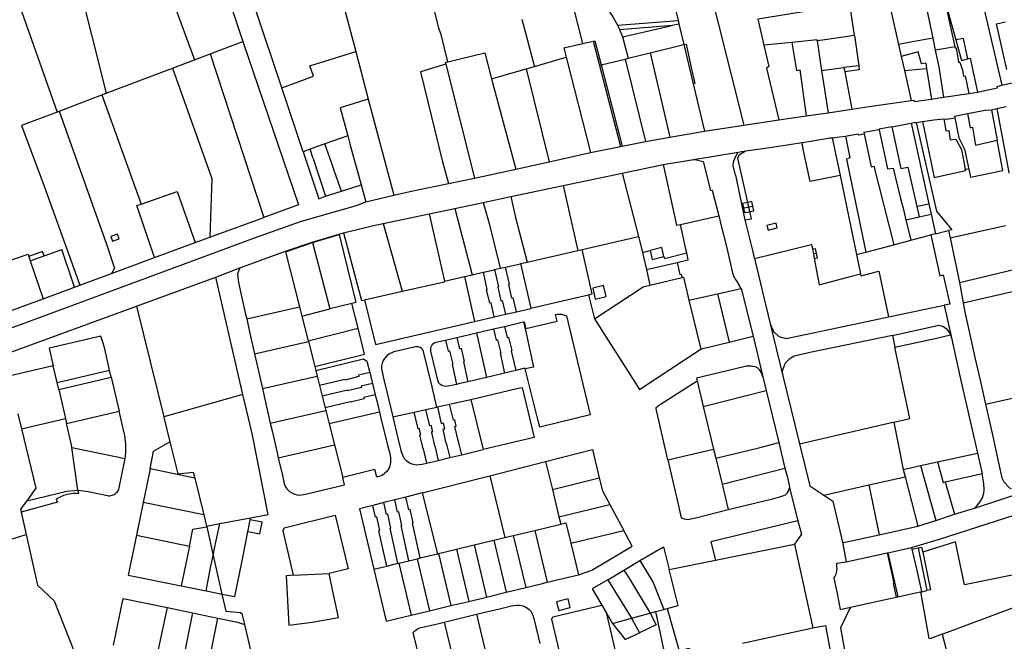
# Model space of a CAD drawing. Header units: inches. Extents: x 210911 to 224988, y 571697 to 586201.
# Tile 190 of 256: x 213830 to 214376, y 580812 to 581157. Entities that reach past the tile are written whole.
import ezdxf

# ---------------------------------------------------------------- set-up
doc = ezdxf.new("R2010")
doc.units = ezdxf.units.IN
doc.header["$MEASUREMENT"] = 0

msp = doc.modelspace()

# ---------------------------------------------------------------- linework, layer by layer
for points in [[(214067.807, 581133.519), (214064.01, 581148.597), (214062.827, 581152.219), (214027.259, 581294.485)], [(214203.102, 581213.256), (214232.045, 581098.351)], [(213862.228, 581180.233), (213878.214, 581116.024)], [(213943.05, 581177.391), (213915.293, 581167.148), (213927.246, 581134.594)], [(213943.05, 581177.391), (213954.115, 581144.708)], [(214006.393, 581178.209), (214016.656, 581139.118)], [(214190.291, 581178.015), (214195.503, 581156.474)], [(214362.44, 581174.57), (214375.024, 581120.426)], [(213829.194, 581167.255), (213850.965, 581105.607)], [(214151.722, 581168.216), (214155.826, 581163.537), (214159.316, 581158.465), (214161.87, 581153.821)], [(214332.481, 581166.708), (214336.74, 581146.521)], [(214342.981, 581169.72), (214349.067, 581141.723)], [(214342.981, 581169.72), (214349.577, 581145.628)], [(213975.618, 581119.035), (213961.038, 581162.74)], [(214142.686, 581143.63), (214137.441, 581163.957)], [(214293.28, 581148.09), (214291.3, 581161.81), (214290.71, 581161.74), (214290.49, 581163.21), (214289.63, 581163.08), (214289.41, 581164.55), (214275.28, 581162.56), (214275.23, 581162.86), (214239.793, 581157.224)], [(214313.444, 581161.99), (214317.746, 581143.162)], [(214108.754, 581157.224), (214115.667, 581131.349), (214115.786, 581130.905)], [(214161.87, 581153.821), (214195.503, 581156.474)], [(214195.503, 581156.474), (214195.967, 581154.558)], [(214239.793, 581157.224), (214243.11, 581142.692)], [(214377.884, 581129.223), (214372.181, 581154.542), (214377.155, 581155.667)], [(214161.87, 581153.821), (214162.328, 581152.989), (214162.994, 581151.402)], [(214162.994, 581151.402), (214192.383, 581153.72)], [(214162.994, 581151.402), (214164.733, 581147.259)], [(214164.733, 581147.259), (214190.61, 581153.306)], [(214190.61, 581153.306), (214192.383, 581153.72)], [(214192.383, 581153.72), (214195.967, 581154.558)], [(214195.967, 581154.558), (214198.75, 581143.054)], [(213935.845, 581137.831), (213954.115, 581144.708)], [(213954.115, 581144.708), (213984.888, 581054.157), (213965.737, 581047.137)], [(214142.686, 581143.63), (214148.354, 581144.892)], [(214148.354, 581144.892), (214149.331, 581145.11)], [(214148.354, 581144.892), (214151.835, 581131.505)], [(214149.331, 581145.11), (214152.806, 581131.744)], [(214164.733, 581147.259), (214167.784, 581135.431)], [(214258.612, 581144.217), (214243.11, 581142.692)], [(214272.641, 581145.114), (214272.57, 581145.59), (214258.612, 581144.217)], [(214258.612, 581144.217), (214261.228, 581128.67), (214263.055, 581129.014), (214266.606, 581103.424)], [(214293.28, 581148.09), (214284.43, 581146.84), (214275.65, 581145.56), (214272.641, 581145.114)], [(214272.641, 581145.114), (214275.089, 581128.71)], [(214293.28, 581148.09), (214295.695, 581131.235)], [(214324.704, 581144.356), (214317.746, 581143.162)], [(214336.74, 581146.521), (214324.704, 581144.356)], [(214336.74, 581146.521), (214338.135, 581139.908)], [(214353.92, 581146.462), (214349.577, 581145.628)], [(214349.577, 581145.628), (214352.691, 581134.252), (214356.202, 581135.103)], [(214356.202, 581135.103), (214353.92, 581146.462)], [(213975.618, 581119.035), (213984.78, 581122.364), (213993.314, 581125.464), (213991.304, 581131.153), (214016.188, 581138.971)], [(214016.188, 581138.971), (214016.656, 581139.118)], [(214016.656, 581139.118), (214023.577, 581112.755)], [(214067.807, 581133.519), (214088.276, 581138.456), (214092.01, 581123.949)], [(214132.097, 581141.271), (214142.686, 581143.63)], [(214132.097, 581141.271), (214133.413, 581136.062)], [(214167.784, 581135.431), (214179.964, 581138.43)], [(214179.964, 581138.43), (214198.75, 581143.054)], [(214179.964, 581138.43), (214190.842, 581091.669)], [(214198.75, 581143.054), (214199.92, 581143.342), (214202.997, 581129.488), (214204.799, 581121.373), (214203.94, 581121.182)], [(214198.75, 581143.054), (214203.94, 581121.182)], [(214243.11, 581142.692), (214245.807, 581130.886), (214244.6, 581130.017), (214251.475, 581101.203)], [(214317.746, 581143.162), (214319.265, 581136.516)], [(214332.886, 581132.687), (214330.532, 581132.343), (214328.605, 581139.077), (214319.265, 581136.516)], [(214349.067, 581141.723), (214344.998, 581141.048), (214338.135, 581139.908)], [(214338.135, 581139.908), (214340.081, 581130.685), (214342.812, 581113.829)], [(214349.067, 581141.723), (214349.175, 581141.225), (214349.749, 581141.32), (214351.066, 581133.197), (214351.798, 581133.369), (214353.221, 581128.819), (214353.834, 581125.46), (214354.678, 581125.645), (214356.705, 581115.802)], [(213915.019, 581129.992), (213927.246, 581134.594)], [(213927.246, 581134.594), (213935.845, 581137.831)], [(213935.845, 581137.831), (213965.737, 581047.137)], [(214066.369, 581133.172), (214067.807, 581133.519)], [(214066.369, 581133.172), (214066.598, 581132.236)], [(214115.786, 581130.905), (214133.413, 581136.062)], [(214133.413, 581136.062), (214146.902, 581083.219)], [(214152.806, 581131.744), (214166.068, 581135.009)], [(214166.068, 581135.009), (214167.784, 581135.431)], [(214166.068, 581135.009), (214177.442, 581089.235)], [(214319.265, 581136.516), (214319.294, 581136.39)], [(214319.294, 581136.39), (214321.065, 581128.638)], [(214356.202, 581135.103), (214357.606, 581135.443), (214361.624, 581116.672)], [(213878.214, 581116.024), (213915.019, 581129.992)], [(213915.019, 581129.992), (213936.902, 581068.686), (213935.662, 581036.113)], [(214066.598, 581132.236), (214052.592, 581127.886), (214064.566, 581078.706), (214068.213, 581066.027)], [(214066.598, 581132.236), (214082.52, 581068.991)], [(214092.01, 581123.949), (214111.31, 581129.596)], [(214111.31, 581129.596), (214115.786, 581130.905)], [(214111.31, 581129.596), (214123.913, 581078.053)], [(214151.835, 581131.505), (214152.806, 581131.744)], [(214151.835, 581131.505), (214163.523, 581086.556)], [(214152.806, 581131.744), (214164.503, 581086.745)], [(214275.089, 581128.71), (214287.491, 581130.23)], [(214275.089, 581128.71), (214278.807, 581105.216)], [(214295.695, 581131.235), (214287.491, 581130.23)], [(214287.491, 581130.23), (214287.953, 581127.828)], [(214295.695, 581131.235), (214295.999, 581129.108), (214287.953, 581127.828)], [(214287.953, 581127.828), (214291.92, 581107.203)], [(214321.065, 581128.638), (214333.344, 581129.803)], [(214321.065, 581128.638), (214324.871, 581111.982)], [(214332.886, 581132.687), (214333.344, 581129.803)], [(214333.344, 581129.803), (214336.056, 581112.77)], [(214092.01, 581123.949), (214105.473, 581073.908)], [(214375.024, 581120.426), (214402.03, 581126.65)], [(213987.441, 581083.592), (213975.618, 581119.035)], [(214203.94, 581121.182), (214210.171, 581094.927)], [(214356.705, 581115.802), (214361.624, 581116.672)], [(214361.624, 581116.672), (214362.328, 581116.852), (214372.705, 581118.949)], [(214372.705, 581118.949), (214372.523, 581119.85), (214375.024, 581120.426)], [(213852.144, 581106.058), (213875.8, 581115.1)], [(213875.8, 581115.1), (213878.214, 581116.024)], [(213875.8, 581115.1), (213897.631, 581054.543)], [(214023.577, 581112.755), (214008.04, 581107.892), (214012.255, 581092.388)], [(214023.577, 581112.755), (214037.815, 581059.46)], [(214291.92, 581107.203), (214301.461, 581108.707), (214317.094, 581110.818), (214324.871, 581111.982)], [(214324.871, 581111.982), (214326.289, 581112.194), (214326.395, 581111.472), (214335.787, 581112.728), (214336.056, 581112.77)], [(214336.056, 581112.77), (214336.159, 581112.786)], [(214336.159, 581112.786), (214338.095, 581113.09)], [(214338.095, 581113.09), (214342.812, 581113.829)], [(214342.812, 581113.829), (214356.705, 581115.802)], [(213850.965, 581105.607), (213852.144, 581106.058)], [(213852.144, 581106.058), (213878.425, 581032.243), (213882.917, 581018.995), (213881.235, 581016.022)], [(214278.807, 581105.216), (214291.92, 581107.203)], [(214356.126, 581104.749), (214365.811, 581106.609), (214369.377, 581106.912)], [(214369.377, 581106.912), (214372.404, 581107.562)], [(214369.377, 581106.912), (214372.499, 581090.063)], [(214372.404, 581107.562), (214377.597, 581108.697)], [(214372.404, 581107.562), (214378.844, 581072.956), (214379.063, 581071.781)], [(213850.965, 581105.607), (213831.305, 581098.091), (213843.881, 581064.539), (213863.698, 581009.516)], [(214232.045, 581098.351), (214251.475, 581101.203)], [(214251.475, 581101.203), (214266.606, 581103.424)], [(214266.606, 581103.424), (214278.807, 581105.216)], [(214327.515, 581099.868), (214331.016, 581100.341)], [(214331.016, 581100.341), (214337.327, 581101.193), (214342.988, 581101.786)], [(214331.016, 581100.341), (214337.573, 581069.315), (214355.028, 581073.183), (214354.846, 581074.109)], [(214342.988, 581101.786), (214344.515, 581101.651), (214349.086, 581102.364)], [(214342.988, 581101.786), (214344.052, 581095.089), (214345.61, 581095.287), (214346.481, 581090.224), (214349.514, 581090.542), (214352.736, 581084.84), (214354.846, 581074.109)], [(214349.086, 581102.364), (214349.231, 581102.387), (214349.111, 581103.402), (214356.126, 581104.749)], [(214349.086, 581102.364), (214351.209, 581091.294), (214354.458, 581084.933), (214356.808, 581073.999)], [(214356.126, 581104.749), (214357.46, 581096.926), (214358.773, 581097.145), (214360.575, 581087.293), (214372.499, 581090.063)], [(214190.842, 581091.669), (214210.171, 581094.927)], [(214210.171, 581094.927), (214232.045, 581098.351)], [(214307.116, 581095.767), (214298.536, 581094.196), (214298.653, 581093.591)], [(214314.016, 581097.398), (214307.047, 581096.094), (214307.116, 581095.767)], [(214307.116, 581095.767), (214311.721, 581074.052), (214314.906, 581074.414), (214318.97, 581057.589), (214320.464, 581051.543)], [(214314.016, 581097.398), (214324.761, 581099.409)], [(214314.016, 581097.398), (214319.1, 581074.366), (214323.034, 581074.963), (214328.001, 581053.258)], [(214324.761, 581099.409), (214326.423, 581099.72), (214327.515, 581099.868)], [(214324.761, 581099.409), (214334.587, 581054.727)], [(214327.515, 581099.868), (214338.85, 581050.591), (214347.375, 581040.306), (214345.499, 581039.918)], [(214012.255, 581092.388), (213999.582, 581087.896)], [(214012.255, 581092.388), (214013.672, 581087.174)], [(214164.503, 581086.745), (214177.442, 581089.235)], [(214177.442, 581089.235), (214190.842, 581091.669)], [(214264.2, 581088.701), (214269.209, 581089.447)], [(214269.209, 581089.447), (214279.675, 581091.382), (214281.049, 581091.344)], [(214281.049, 581091.344), (214285.212, 581091.806)], [(214281.049, 581091.344), (214285.363, 581070.471)], [(214285.212, 581091.806), (214288.39, 581092.159)], [(214288.39, 581092.159), (214290.266, 581092.508), (214295.476, 581093.516), (214295.568, 581093.039), (214298.653, 581093.591)], [(214288.39, 581092.159), (214290.768, 581080.211), (214288.843, 581079.536), (214299.635, 581027.862)], [(214298.653, 581093.591), (214302.531, 581075.293), (214304.174, 581075.557), (214315.125, 581031.977)], [(214356.808, 581073.999), (214357.774, 581069.507), (214375.732, 581073.261), (214374.752, 581077.962), (214372.499, 581090.063)], [(213991.349, 581084.977), (213987.441, 581083.592)], [(213999.582, 581087.896), (213991.349, 581084.977)], [(213993.024, 581079.864), (213991.349, 581084.977)], [(214008.832, 581061.729), (214007.203, 581066.357), (214004.622, 581073.688), (214003.257, 581077.536), (214001.382, 581082.822), (213999.582, 581087.896)], [(214013.672, 581087.174), (214019.649, 581065.187)], [(214146.902, 581083.219), (214163.523, 581086.556)], [(214163.523, 581086.556), (214164.503, 581086.745)], [(214228.772, 581083.37), (214232.971, 581084.055)], [(214229.323, 581081.786), (214232.971, 581084.055)], [(214232.971, 581084.055), (214239.944, 581085.092)], [(214239.944, 581085.092), (214257.271, 581087.67)], [(214257.271, 581087.67), (214264.2, 581088.701)], [(214264.458, 581087.449), (214264.2, 581088.701)], [(214264.971, 581084.961), (214264.458, 581087.449)], [(214268.825, 581067.071), (214264.971, 581084.961)], [(213987.441, 581083.592), (213996.155, 581057.422), (213999.901, 581058.874)], [(213993.024, 581079.864), (213999.901, 581058.874)], [(214123.913, 581078.053), (214146.902, 581083.219)], [(214187.159, 581076.427), (214201.923, 581078.989)], [(214201.923, 581078.989), (214228.772, 581083.37)], [(214201.923, 581078.989), (214204.999, 581079.263), (214209.464, 581078.097), (214213.41, 581062.044), (214214.502, 581062.29), (214218.022, 581048.082)], [(214227.302, 581070.661), (214226.013, 581075.99), (214226.249, 581077.846), (214227.225, 581080.294), (214228.772, 581083.37)], [(214228.651, 581080.099), (214229.323, 581081.786)], [(214234.161, 581055.481), (214228.651, 581080.099)], [(214082.52, 581068.991), (214105.473, 581073.908)], [(214105.473, 581073.908), (214123.913, 581078.053)], [(214164.509, 581071.664), (214187.159, 581076.427)], [(214187.159, 581076.427), (214194.614, 581042.781), (214196.845, 581043.286)], [(214354.846, 581074.109), (214356.808, 581073.999)], [(214068.213, 581066.027), (214082.52, 581068.991)], [(214131.759, 581064.778), (214164.509, 581071.664)], [(214164.509, 581071.664), (214173.479, 581036.488)], [(214227.302, 581070.661), (214232.59, 581045.791)], [(214285.363, 581070.471), (214268.825, 581067.071)], [(214285.363, 581070.471), (214291.119, 581042.628)], [(214008.832, 581061.729), (214019.649, 581065.187)], [(214019.649, 581065.187), (214022.222, 581055.72)], [(214037.815, 581059.46), (214048.395, 581061.922), (214068.213, 581066.027)], [(214102.652, 581058.659), (214131.759, 581064.778)], [(214131.759, 581064.778), (214139.749, 581029.602), (214139.943, 581028.788)], [(213897.631, 581054.543), (213917.712, 581061.48), (213927.563, 581033.144)], [(213999.901, 581058.874), (214008.832, 581061.729)], [(214022.222, 581055.72), (214037.815, 581059.46)], [(214087.338, 581055.44), (214102.652, 581058.659)], [(214102.652, 581058.659), (214105.298, 581047.016), (214111.707, 581022.307)], [(213784.881, 580973.779), (213785.867, 580971.8), (213831.237, 580987.867), (213961.098, 581035.906), (213986.527, 581045.03), (214017.048, 581053.825), (214022.222, 581055.72)], [(213895.25, 581053.72), (213897.631, 581054.543)], [(213904.973, 581024.827), (213895.25, 581053.72)], [(214057.463, 581049.16), (214071.615, 581052.135)], [(214071.615, 581052.135), (214087.338, 581055.44)], [(214071.615, 581052.135), (214081.259, 581015.318)], [(214087.338, 581055.44), (214090.697, 581043.777), (214096.89, 581018.906)], [(214234.161, 581055.481), (214231.261, 581054.906), (214231.794, 581052.379)], [(214231.794, 581052.379), (214234.325, 581052.896), (214234.713, 581052.976)], [(214231.794, 581052.379), (214232.247, 581050.344)], [(214236.925, 581053.438), (214236.402, 581055.925), (214234.161, 581055.481)], [(214234.713, 581052.976), (214234.161, 581055.481)], [(214234.713, 581052.976), (214236.925, 581053.438)], [(214235.286, 581050.376), (214234.713, 581052.976)], [(214235.286, 581050.376), (214237.462, 581050.871), (214236.925, 581053.438)], [(214320.464, 581051.543), (214321.866, 581045.871)], [(214328.001, 581053.258), (214328.235, 581053.311), (214334.587, 581054.727)], [(214328.001, 581053.258), (214329.316, 581047.517)], [(214334.587, 581054.727), (214335.855, 581048.961)], [(213935.662, 581036.113), (213965.737, 581047.137)], [(214031.904, 581043.788), (214057.463, 581049.16)], [(214057.463, 581049.16), (214065.907, 581011.794)], [(214196.845, 581043.286), (214218.022, 581048.082)], [(214218.022, 581048.082), (214219.434, 581042.414)], [(214232.994, 581049.877), (214232.798, 581049.859), (214232.607, 581049.904), (214232.441, 581050.008), (214232.316, 581050.16), (214232.247, 581050.344)], [(214232.59, 581045.791), (214236.168, 581046.369)], [(214232.59, 581045.791), (214236.768, 581028.731)], [(214232.994, 581049.877), (214234.92, 581050.293), (214235.286, 581050.376)], [(214236.168, 581046.369), (214235.286, 581050.376)], [(214321.866, 581045.871), (214329.316, 581047.517)], [(214321.866, 581045.871), (214324.673, 581034.513)], [(214329.316, 581047.517), (214335.855, 581048.961)], [(214335.855, 581048.961), (214338.243, 581038.104)], [(214009.938, 581038.557), (214025.844, 581042.515), (214031.904, 581043.788)], [(214031.904, 581043.788), (214042.416, 581006.168)], [(214200.014, 581028.87), (214196.845, 581043.286)], [(214219.434, 581042.414), (214222.293, 581030.927), (214225.551, 581017.193)], [(214244.807, 581042.649), (214245.388, 581040.125), (214250.509, 581041.423), (214249.986, 581043.943), (214244.807, 581042.649)], [(214291.119, 581042.628), (214294.456, 581026.486)], [(214346.369, 581035.831), (214377.195, 581042.718)], [(213885.401, 581035.284), (213884.459, 581037.902), (213880.743, 581036.564), (213881.684, 581033.946), (213885.401, 581035.284)], [(213927.563, 581033.144), (213935.662, 581036.113)], [(213977.63, 581028.361), (213992.594, 581033.337), (214009.938, 581038.557)], [(213992.66, 581033.25), (214007.49, 581037.74), (214016.73, 580999.9), (214014.55, 580999.363)], [(214009.938, 581038.557), (214019.854, 581001.122), (214021.521, 581001.495)], [(214142.22, 581029.311), (214173.479, 581036.488)], [(214173.479, 581036.488), (214175.317, 581029.28)], [(214324.673, 581034.513), (214335.73, 581037.45)], [(214338.243, 581038.104), (214335.725, 581037.473), (214335.73, 581037.45)], [(214335.73, 581037.45), (214340.714, 581014.767), (214342.502, 581015.234), (214346.182, 580998.998), (214343.156, 580998.382)], [(214338.243, 581038.104), (214345.499, 581039.918)], [(214345.499, 581039.918), (214346.369, 581035.831)], [(214346.369, 581035.831), (214351.646, 581011.029)], [(213843.752, 581025.734), (213853.72, 581029.28)], [(213860.615, 581008.372), (213853.72, 581029.28)], [(213904.973, 581024.827), (213927.563, 581033.144)], [(213977.689, 581028.132), (213992.66, 581033.25)], [(213992.66, 581033.25), (214002.4, 580996.37)], [(214139.943, 581028.788), (214142.22, 581029.311)], [(214145.791, 581004.217), (214147.785, 581004.679), (214142.22, 581029.311)], [(214175.317, 581029.28), (214175.714, 581027.725)], [(214187.659, 581025.5), (214186.496, 581030.45), (214180, 581028.808)], [(214237.844, 581024.329), (214269.523, 581032.13)], [(214269.523, 581032.13), (214270.1, 581029.658), (214270.136, 581029.458)], [(214271.644, 581029.773), (214270.136, 581029.458)], [(214270.136, 581029.458), (214270.605, 581026.863)], [(214272.207, 581027.208), (214271.644, 581029.773)], [(214299.635, 581027.862), (214315.125, 581031.977)], [(214315.125, 581031.977), (214324.55, 581034.481), (214324.673, 581034.513)], [(213815.919, 581020.289), (213834.879, 581026.744), (213835.3, 581025.487)], [(213843.752, 581025.734), (213842.88, 581028.184), (213835.3, 581025.487)], [(213835.3, 581025.487), (213836.125, 581023.021)], [(213836.125, 581023.021), (213843.752, 581025.734)], [(213881.235, 581016.022), (213904.973, 581024.827)], [(213952.401, 581019.184), (213977.63, 581028.361)], [(213977.63, 581028.361), (213977.689, 581028.132)], [(213977.689, 581028.132), (213985.502, 580997.573)], [(214111.707, 581022.307), (214139.943, 581028.788)], [(214175.714, 581027.725), (214180, 581028.808)], [(214175.714, 581027.725), (214176.352, 581025.221), (214177.92, 581018.16)], [(214180, 581028.808), (214181.162, 581023.858), (214187.659, 581025.5)], [(214187.659, 581025.5), (214187.91, 581024.43)], [(214187.91, 581024.43), (214200.302, 581027.561)], [(214196.411, 581022.445), (214201.183, 581023.551), (214200.302, 581027.561)], [(214200.302, 581027.561), (214200.014, 581028.87)], [(214236.768, 581028.731), (214237.577, 581025.427), (214237.844, 581024.329)], [(214237.844, 581024.329), (214246.661, 580988.032)], [(214272.207, 581027.208), (214270.605, 581026.863)], [(214270.605, 581026.863), (214271.074, 581024.269)], [(214271.074, 581024.269), (214272.77, 581024.643)], [(214271.074, 581024.269), (214273.712, 581009.693), (214291.043, 581014.269)], [(214272.77, 581024.643), (214272.207, 581027.208)], [(214294.456, 581026.486), (214299.635, 581027.862)], [(214294.456, 581026.486), (214296.674, 581015.755)], [(214351.646, 581011.029), (214409.497, 581024.889), (214412.305, 581013.174)], [(213836.125, 581023.021), (213843.194, 581001.91)], [(213939.016, 581014.072), (213952.401, 581019.184)], [(213952.401, 581019.184), (213951.14, 581015.804), (213951.557, 581011.055), (213953.109, 581004.107), (213955.571, 580993.458), (213956.179, 580990.779)], [(214093.623, 581018.156), (214096.89, 581018.906)], [(214096.89, 581018.906), (214099.81, 581019.576)], [(214099.81, 581019.576), (214108.051, 581021.468), (214108.124, 581021.485)], [(214105.842, 580994.815), (214104.093, 581002.479), (214103.321, 581002.302), (214101.582, 581009.939), (214101.991, 581010.032), (214099.81, 581019.576)], [(214108.124, 581021.485), (214111.707, 581022.307)], [(214108.124, 581021.485), (214113.821, 580996.693)], [(214177.92, 581018.16), (214194.975, 581022.112)], [(214194.975, 581022.112), (214196.411, 581022.445)], [(214194.975, 581022.112), (214196.473, 581015.546), (214197.171, 581015.706)], [(213863.698, 581009.516), (213881.235, 581016.022)], [(213894.972, 580997.923), (213939.016, 581014.072)], [(213954.121, 580948.947), (213939.016, 581014.072)], [(214065.907, 581011.794), (214076.993, 581014.339)], [(214076.993, 581014.339), (214081.259, 581015.318)], [(214076.993, 581014.339), (214082.607, 580989.394)], [(214081.259, 581015.318), (214087.406, 581016.729), (214087.463, 581016.742), (214087.491, 581016.748)], [(214087.491, 581016.748), (214093.47, 581018.121), (214093.531, 581018.135), (214093.623, 581018.156)], [(214093.552, 580991.966), (214091.785, 580999.669), (214091.014, 580999.493), (214089.27, 581007.128), (214089.669, 581007.219), (214087.491, 581016.748)], [(214093.623, 581018.156), (214095.8, 581008.619), (214095.425, 581008.533), (214097.167, 581000.898), (214097.939, 581001.074), (214099.693, 580993.368)], [(214177.92, 581018.16), (214179.852, 581009.458)], [(214179.852, 581009.458), (214197.686, 581013.773)], [(214197.171, 581015.706), (214197.686, 581013.773)], [(214197.686, 581013.773), (214198.418, 581013.95)], [(214198.418, 581013.95), (214201.539, 581001.139)], [(214225.551, 581017.193), (214225.734, 581016.273), (214225.993, 581015.372), (214226.326, 581014.495), (214226.73, 581013.649), (214227.203, 581012.839), (214227.741, 581012.071)], [(214291.043, 581014.269), (214296.674, 581015.755)], [(214296.674, 581015.755), (214296.897, 581014.735), (214306.798, 581017.342), (214312.182, 580991.926)], [(214353.588, 580999.814), (214412.305, 581013.174)], [(213843.194, 581001.91), (213860.615, 581008.372)], [(213860.615, 581008.372), (213863.698, 581009.516)], [(214042.416, 581006.168), (214065.986, 581011.44), (214065.907, 581011.794)], [(214155.627, 581003.224), (214154.189, 581009.271), (214148.152, 581007.836), (214149.589, 581001.789), (214155.627, 581003.224)], [(214149.142, 580990.9), (214176.187, 581008.572), (214179.852, 581009.458)], [(214217.359, 581004.749), (214223.171, 581006.075), (214230.502, 581007.748)], [(214227.741, 581012.071), (214229.343, 581009.579)], [(214230.502, 581007.748), (214229.343, 581009.579)], [(214230.502, 581007.748), (214237.165, 580981.313)], [(214351.646, 581011.029), (214353.588, 580999.814)], [(213822.361, 580994.783), (213824.068, 580994.959), (213843.194, 581001.91)], [(214021.521, 581001.495), (214042.416, 581006.168)], [(214113.821, 580996.693), (214145.791, 581004.217)], [(214145.791, 581004.217), (214149.142, 580990.9)], [(214201.539, 581001.139), (214217.359, 581004.749)], [(214217.359, 581004.749), (214223.825, 580977.993)], [(213821.324, 580970.922), (213894.972, 580997.923)], [(213894.972, 580997.923), (213910.132, 580936.548)], [(213956.179, 580990.779), (213985.502, 580997.573)], [(213985.502, 580997.573), (213986.846, 580992.314)], [(214014.55, 580999.363), (214002.4, 580996.37)], [(214018.012, 580985.666), (214014.55, 580999.363)], [(214021.521, 581001.495), (214027.578, 580976.691), (214082.607, 580989.394)], [(214105.842, 580994.815), (214113.748, 580996.676), (214113.821, 580996.693)], [(214201.539, 581001.139), (214208.143, 580974.017)], [(214312.182, 580991.926), (214318.548, 580993.297), (214332.481, 580996.193), (214343.156, 580998.382)], [(214343.156, 580998.382), (214347.182, 580980.241)], [(214353.588, 580999.814), (214353.603, 580999.729), (214354.591, 580994.584), (214356.621, 580985.429), (214360.21, 580969.491), (214363.121, 580956.824), (214366.098, 580943.554)], [(213986.846, 580992.314), (214002.4, 580996.37)], [(213986.846, 580992.314), (213990.341, 580978.646)], [(214082.607, 580989.394), (214093.552, 580991.966)], [(214093.552, 580991.966), (214099.693, 580993.368)], [(214099.693, 580993.368), (214105.842, 580994.815)], [(214109.766, 580989.193), (214110.055, 580989.262), (214111, 580985.492), (214128.343, 580989.566), (214127.539, 580993.295), (214128.503, 580993.466), (214129.538, 580993.471), (214130.841, 580993.367), (214131.966, 580993.133), (214133.123, 580992.729), (214133.527, 580992.518), (214146.685, 580937.651), (214118.88, 580930.78), (214117.41, 580936.406), (214110.66, 580963.068)], [(214246.661, 580988.032), (214248.442, 580983.781), (214251.349, 580981.101), (214255.47, 580980.045), (214266.971, 580982.44), (214281.016, 580985.366), (214302.871, 580989.981), (214312.182, 580991.926)], [(213956.179, 580990.779), (213957.791, 580983.567), (213960.557, 580971.383)], [(213990.341, 580978.646), (214018.012, 580985.666)], [(213993.969, 580964.452), (214021.612, 580971.335), (214018.012, 580985.666)], [(214093.065, 580985.247), (214099.186, 580986.685)], [(214099.186, 580986.685), (214109.766, 580989.193)], [(214099.186, 580986.685), (214100.711, 580980.461), (214101.478, 580980.647), (214103.276, 580973.255), (214102.941, 580973.174), (214105.403, 580962.191)], [(214109.766, 580989.193), (214111.148, 580982.998), (214115.336, 580964.127), (214110.66, 580963.068)], [(214149.142, 580990.9), (214174.091, 580951.744), (214207.845, 580973.925), (214208.143, 580974.017)], [(214246.661, 580988.032), (214253.516, 580959.917)], [(214314.402, 580981.647), (214340.197, 580987.362), (214342.724, 580986.597), (214344.248, 580985.536), (214346.111, 580983.082), (214346.537, 580981.953)], [(213880.169, 580962.332), (213877.406, 580974.213), (213876.556, 580977.389), (213875.182, 580981.172), (213846.634, 580974.592), (213848.897, 580964.758)], [(214066.445, 580979.116), (214072.759, 580980.562)], [(214072.759, 580980.562), (214083.733, 580983.076)], [(214072.759, 580980.562), (214074.152, 580974.296), (214075.11, 580974.508), (214076.751, 580967.125), (214076.383, 580967.044), (214078.857, 580955.902)], [(214083.733, 580983.076), (214093.065, 580985.247)], [(214083.733, 580983.076), (214089.249, 580958.323)], [(214093.065, 580985.247), (214094.588, 580978.972), (214095.356, 580979.159), (214097.14, 580971.815), (214096.841, 580971.742), (214099.275, 580960.728)], [(214223.825, 580977.993), (214237.165, 580981.313)], [(214237.165, 580981.313), (214242.581, 580958.691)], [(214314.402, 580981.647), (214269.56, 580972.366), (214259.87, 580970.1), (214257.121, 580968.48), (214255.085, 580966.408), (214254.335, 580965.041), (214253.287, 580961.766), (214253.516, 580959.917)], [(214314.402, 580981.647), (214315.788, 580975.087)], [(214315.788, 580975.087), (214338.842, 580980.23), (214346.537, 580981.953)], [(214346.537, 580981.953), (214347.182, 580980.241)], [(214347.182, 580980.241), (214351.978, 580958.278), (214361.586, 580916.346)], [(213960.557, 580971.383), (213990.422, 580978.328)], [(213990.341, 580978.646), (213990.422, 580978.328)], [(213990.422, 580978.328), (213993.969, 580964.452)], [(214061.727, 580941.932), (214059.121, 580953.14), (214054.33, 580972.822), (214053.844, 580973.75), (214053.232, 580974.466), (214052.38, 580974.982), (214051.589, 580975.302), (214050.747, 580975.354), (214049.869, 580975.304), (214037.858, 580972.511), (214037.041, 580972.231), (214035.705, 580971.609), (214035.12, 580971.188), (214034.004, 580970.368), (214033.175, 580969.447), (214032.679, 580968.809), (214031.89, 580967.675), (214031.372, 580966.353), (214031.032, 580964.735), (214031.034, 580963.892), (214031.039, 580963.181), (214031.294, 580961.367), (214032.04, 580957.864), (214033.915, 580950.348), (214037.239, 580936.438)], [(214072.657, 580954.508), (214069.14, 580953.718), (214067.684, 580953.437), (214066.575, 580953.326), (214065.684, 580953.427), (214064.954, 580953.618), (214064.364, 580953.914), (214063.409, 580954.597), (214062.946, 580954.996), (214062.851, 580955.115), (214062.517, 580955.75), (214062.243, 580956.79), (214058.406, 580972.856), (214058.307, 580973.72), (214058.303, 580974.575), (214058.523, 580975.389), (214059.066, 580976.48), (214059.489, 580977.004), (214060.022, 580977.418), (214060.521, 580977.693), (214061.951, 580978.136), (214063.715, 580978.491), (214066.445, 580979.116)], [(214066.445, 580979.116), (214067.983, 580972.931), (214068.764, 580973.105), (214070.488, 580965.715), (214070.186, 580965.623), (214072.657, 580954.508)], [(214208.143, 580974.017), (214209.299, 580974.372), (214223.825, 580977.993)], [(214315.123, 580933.558), (214324.125, 580935.625), (214315.788, 580975.087)], [(213960.557, 580971.383), (213963.813, 580957.004), (213964.92, 580952.155)], [(213848.897, 580964.758), (213824.194, 580959.057)], [(213851.003, 580955.61), (213848.897, 580964.758)], [(213993.969, 580964.452), (213994.558, 580962.15)], [(213994.558, 580962.15), (214020.938, 580968.675), (214022.928, 580967.363), (214024.453, 580961.092)], [(214242.581, 580958.691), (214241.784, 580960.963), (214241.243, 580961.919), (214240.853, 580962.421), (214239.978, 580963.237), (214238.789, 580964.06), (214238.09, 580964.27), (214237.03, 580964.464), (214236.114, 580964.617), (214233.464, 580964.567), (214232.068, 580964.273), (214205.665, 580957.878), (214206.049, 580956.406)], [(213851.003, 580955.61), (213880.169, 580962.332)], [(213851.9, 580951.712), (213881.075, 580958.436)], [(213881.075, 580958.436), (213880.169, 580962.332)], [(213881.075, 580958.436), (213885.455, 580939.581)], [(213964.92, 580952.155), (213995.343, 580959.026)], [(213994.558, 580962.15), (213995.343, 580959.026)], [(213995.343, 580959.026), (213996.633, 580953.891)], [(214024.453, 580961.092), (214018.289, 580959.635), (214018.472, 580958.86), (214010.734, 580956.831), (214010.642, 580957.22), (213996.633, 580953.891)], [(214024.453, 580961.092), (214025.959, 580954.9)], [(214089.249, 580958.323), (214082.764, 580956.781), (214078.857, 580955.902)], [(214099.275, 580960.728), (214093.056, 580959.239), (214089.249, 580958.323)], [(214105.403, 580962.191), (214099.275, 580960.728)], [(214110.66, 580963.068), (214110.572, 580963.414), (214105.403, 580962.191)], [(214242.581, 580958.691), (214244.416, 580951.013)], [(214253.516, 580959.917), (214262.896, 580921.566)], [(213851.9, 580951.712), (213851.003, 580955.61)], [(213996.633, 580953.891), (213998.137, 580947.907)], [(214025.959, 580954.9), (214019.751, 580953.452), (214019.934, 580952.677), (214012.202, 580950.84), (214012.11, 580951.229), (213998.137, 580947.907)], [(214025.959, 580954.9), (214027.459, 580948.735)], [(214078.857, 580955.902), (214073.742, 580954.752), (214072.657, 580954.508)], [(214189.811, 580912.579), (214183.341, 580940.955), (214183.416, 580941.617), (214183.818, 580942.058), (214184.486, 580942.655), (214184.719, 580942.859), (214185.748, 580943.577), (214188.77, 580945.449), (214206.049, 580956.406)], [(214206.049, 580956.406), (214209.433, 580942.154)], [(214366.098, 580943.554), (214425.805, 580956.835)], [(213851.9, 580951.712), (213855.643, 580935.491)], [(213954.121, 580948.947), (213910.132, 580936.548)], [(213954.127, 580948.922), (213954.121, 580948.947)], [(213958.375, 580880.438), (213968.036, 580882.255), (213959.157, 580927.235), (213954.127, 580948.922)], [(213964.92, 580952.155), (213967.244, 580942.002), (213969.297, 580933.061)], [(213998.137, 580947.907), (213999.73, 580941.57)], [(214027.459, 580948.735), (214021.216, 580947.26), (214021.399, 580946.484), (214013.689, 580944.659), (214013.637, 580944.878), (213999.73, 580941.57)], [(214027.459, 580948.735), (214028.413, 580945.356), (214029.792, 580939.143)], [(214080.586, 580946.168), (214106.028, 580952.188), (214108.951, 580952.677), (214115.592, 580925.047), (214087.399, 580918.281)], [(214209.433, 580942.154), (214244.416, 580951.013)], [(214244.416, 580951.013), (214251.382, 580922.186)], [(214055.612, 580940.56), (214061.727, 580941.932)], [(214061.727, 580941.932), (214062.07, 580942.009)], [(214062.07, 580942.009), (214068.768, 580943.513)], [(214062.07, 580942.009), (214064.118, 580932.883), (214065.111, 580933.115), (214065.907, 580929.709), (214064.914, 580929.477), (214066.723, 580921.833)], [(214068.768, 580943.513), (214080.586, 580946.168)], [(214070.861, 580934.56), (214068.768, 580943.513)], [(214080.586, 580946.168), (214087.399, 580918.281)], [(214209.433, 580942.154), (214215.18, 580918.562)], [(214366.098, 580943.554), (214369.909, 580926.479), (214372.927, 580912.625), (214375.159, 580902.627), (214376.209, 580900.507), (214379.27, 580897.096), (214380.29, 580896.658)], [(213829.239, 580938.198), (213831.256, 580929.858)], [(213856.199, 580932.855), (213885.455, 580939.581)], [(213888.173, 580927.661), (213885.455, 580939.581)], [(213910.132, 580936.548), (213910.17, 580936.393)], [(213910.17, 580936.393), (213913.581, 580922.583)], [(213969.297, 580933.061), (214000.102, 580940.088)], [(213999.73, 580941.57), (214000.102, 580940.088)], [(214000.102, 580940.088), (214001.992, 580932.566)], [(214029.792, 580939.143), (214001.992, 580932.566)], [(214029.792, 580939.143), (214030.509, 580936.527), (214034.488, 580920.076), (214035.523, 580916.198), (214035.956, 580913.709), (214036.047, 580912.507), (214036.003, 580911.399), (214035.826, 580910.036), (214035.475, 580908.785), (214034.949, 580907.734), (214034.506, 580906.985), (214033.846, 580906.14), (214032.888, 580905.245), (214032.09, 580904.551), (214031.087, 580903.96), (214030.182, 580903.576), (214028.91, 580903.173), (214028.325, 580903.024), (214027.328, 580907.33), (214009.44, 580902.915)], [(214037.239, 580936.438), (214049.097, 580939.098)], [(214037.239, 580936.438), (214039.986, 580924.739), (214041.686, 580917.719), (214041.979, 580916.623), (214043.267, 580913.867), (214044.727, 580912.187), (214047.215, 580910.628), (214050.166, 580909.834), (214053.491, 580910.143), (214055.891, 580910.719)], [(214049.097, 580939.098), (214055.612, 580940.56)], [(214051.249, 580929.898), (214049.097, 580939.098)], [(214057.785, 580931.408), (214055.612, 580940.56)], [(213831.256, 580929.858), (213855.643, 580935.491)], [(213855.643, 580935.491), (213856.199, 580932.855)], [(213859.144, 580919.502), (213858.941, 580920.927), (213856.199, 580932.855)], [(213969.297, 580933.061), (213970.294, 580928.758), (213972.905, 580917.391), (213973.733, 580913.818)], [(214001.992, 580932.566), (214004.904, 580920.972)], [(214059.366, 580928.157), (214058.563, 580931.589), (214057.785, 580931.408)], [(214072.405, 580931.301), (214071.602, 580934.733), (214070.861, 580934.56)], [(214071.664, 580931.128), (214072.405, 580931.301)], [(214073.471, 580923.4), (214071.664, 580931.128)], [(214262.896, 580921.566), (214313.954, 580933.289), (214315.123, 580933.558)], [(214315.123, 580933.558), (214320.337, 580907.309)], [(213831.256, 580929.858), (213839.248, 580896.818), (213834.262, 580889.971)], [(213888.723, 580913.28), (213888.962, 580914.873), (213889.126, 580916.475), (213889.216, 580918.084), (213889.229, 580919.694), (213889.168, 580921.304), (213889.031, 580922.909), (213888.819, 580924.506), (213888.533, 580926.091), (213888.173, 580927.661)], [(214052.751, 580926.507), (214051.921, 580930.055), (214051.249, 580929.898)], [(214052.751, 580926.507), (214052.081, 580926.344)], [(214052.081, 580926.344), (214053.865, 580918.716)], [(214059.366, 580928.157), (214058.599, 580927.978)], [(214058.599, 580927.978), (214058.61, 580927.933)], [(214058.624, 580927.874), (214058.61, 580927.933)], [(214058.624, 580927.874), (214060.418, 580920.315)], [(213902.57, 580907.559), (213904.577, 580917.431), (213913.581, 580922.583)], [(213913.581, 580922.583), (213917.952, 580904.885), (213926.543, 580905.766), (213927.364, 580902.439)], [(213973.733, 580913.818), (214004.904, 580920.972)], [(214004.904, 580920.972), (214009.44, 580902.915)], [(214060.418, 580920.315), (214060.539, 580920.344)], [(214060.539, 580920.344), (214062.423, 580912.287)], [(214066.859, 580921.865), (214066.723, 580921.833)], [(214066.859, 580921.865), (214067.166, 580920.551), (214068.901, 580913.842)], [(214073.471, 580923.4), (214073.502, 580923.407)], [(214073.796, 580922.148), (214073.502, 580923.407)], [(214075.579, 580915.445), (214073.796, 580922.148)], [(214216.388, 580913.601), (214240.369, 580919.374), (214251.382, 580922.186)], [(214251.382, 580922.186), (214254.692, 580907.954)], [(214262.896, 580921.566), (214268.598, 580898.253), (214276.427, 580893.055)], [(213862.53, 580895.8), (213859.144, 580919.502)], [(213859.144, 580919.502), (213888.723, 580913.28)], [(214053.865, 580918.716), (214054.012, 580918.75)], [(214054.012, 580918.75), (214055.891, 580910.719)], [(214068.901, 580913.842), (214075.579, 580915.445)], [(214075.579, 580915.445), (214087.399, 580918.281)], [(214122.043, 580911.708), (214147.973, 580918.29), (214151.781, 580902.598)], [(214189.811, 580912.579), (214215.18, 580918.562)], [(214215.18, 580918.562), (214216.388, 580913.601)], [(214339.34, 580911.472), (214361.586, 580916.346)], [(214361.586, 580916.346), (214364.108, 580905.12)], [(213885.487, 580897.038), (213888.723, 580913.28)], [(213973.733, 580913.818), (213975.974, 580904), (213977.028, 580899.396), (213977.611, 580898.012), (213978.497, 580896.614), (213979.373, 580895.635), (213979.954, 580895.105), (213981.216, 580894.309), (213982.339, 580893.782), (213983.963, 580893.267), (213985.537, 580893.117), (213986.764, 580893.192), (213989.611, 580893.842), (214010.489, 580898.813), (214009.44, 580902.915)], [(214055.891, 580910.719), (214062.423, 580912.287)], [(214062.423, 580912.287), (214068.901, 580913.842)], [(214091.005, 580903.783), (214122.043, 580911.708)], [(214122.043, 580911.708), (214125.767, 580896.24)], [(214189.811, 580912.579), (214195.648, 580887.11), (214197.28, 580880.506), (214197.824, 580880.241), (214198.882, 580879.867), (214200.021, 580879.656), (214201.083, 580879.613), (214202.56, 580879.825), (214205.441, 580880.525), (214223.354, 580885.005)], [(214216.388, 580913.601), (214219.894, 580899.209)], [(214320.337, 580907.309), (214321.979, 580907.669), (214329.993, 580909.425)], [(214329.993, 580909.425), (214339.34, 580911.472)], [(214329.993, 580909.425), (214338.512, 580879.058)], [(214339.34, 580911.472), (214342.5, 580900.097), (214343.606, 580900.354)], [(213902.57, 580907.559), (213898.694, 580888.959)], [(213927.364, 580902.439), (213902.57, 580907.559)], [(214053.454, 580894.261), (214091.005, 580903.783)], [(214091.005, 580903.783), (214099.325, 580869.447)], [(214219.894, 580899.209), (214254.692, 580907.954)], [(214254.692, 580907.954), (214256.132, 580902.816), (214257.135, 580898.652), (214257.248, 580897.46), (214257.276, 580897.18)], [(214320.337, 580907.309), (214321.393, 580903.217)], [(214343.606, 580900.354), (214346.988, 580901.14), (214364.108, 580905.12)], [(214359.965, 580885.863), (214361.217, 580887.038), (214362.944, 580889.145), (214364.4, 580891.587), (214365.181, 580894.116), (214365.325, 580895.979), (214365.044, 580899.45), (214364.108, 580905.12)], [(213927.364, 580902.439), (213932.403, 580882.024)], [(214125.767, 580896.24), (214151.781, 580902.598)], [(214151.781, 580902.598), (214153.604, 580895.451), (214157.677, 580887.866)], [(214219.894, 580899.209), (214223.354, 580885.005)], [(214276.427, 580893.055), (214301.334, 580898.684)], [(214301.334, 580898.684), (214321.393, 580903.217)], [(214301.334, 580898.684), (214307.131, 580871.052)], [(214321.393, 580903.217), (214328.467, 580875.814)], [(214343.606, 580900.354), (214348.853, 580882.399)], [(213834.262, 580889.971), (213856.495, 580895.336), (213862.53, 580895.8)], [(213857.585, 580893.63), (213854.635, 580892.809), (213850.452, 580890.831), (213851.277, 580889.066)], [(213862.794, 580893.953), (213861.487, 580893.988), (213860.18, 580893.946), (213858.878, 580893.826), (213857.585, 580893.63)], [(213862.53, 580895.8), (213868.321, 580895.059), (213878.939, 580892.762)], [(213862.53, 580895.8), (213862.794, 580893.953)], [(213878.939, 580892.762), (213879.594, 580892.701), (213880.252, 580892.713), (213880.904, 580892.799), (213881.542, 580892.957), (213882.159, 580893.186), (213882.747, 580893.482), (213883.297, 580893.841), (213883.804, 580894.26), (213884.262, 580894.733), (213884.663, 580895.254), (213885.004, 580895.817), (213885.28, 580896.414), (213885.487, 580897.038)], [(214053.454, 580894.261), (214044.521, 580892.003)], [(214053.454, 580894.261), (214062.03, 580860.482)], [(214125.767, 580896.24), (214129.428, 580880.959)], [(214223.354, 580885.005), (214248.59, 580891.177), (214252.519, 580892.216), (214254.112, 580892.811), (214255.036, 580893.292), (214255.886, 580893.951), (214256.438, 580894.668), (214256.959, 580895.662), (214257.171, 580896.466), (214257.276, 580897.18)], [(214257.276, 580897.18), (214261.877, 580878.79)], [(214276.427, 580893.055), (214281.415, 580889.744), (214286.683, 580866.954), (214286.699, 580866.949)], [(214359.965, 580885.863), (214387.436, 580894.794)], [(213834.262, 580889.971), (213830.768, 580885.173), (213831.141, 580883.503)], [(213851.277, 580889.066), (213831.141, 580883.503)], [(213898.694, 580888.959), (213895.006, 580870.755)], [(213932.403, 580882.024), (213898.694, 580888.959)], [(214026.143, 580887.31), (214018.815, 580885.469), (214026.757, 580852.004)], [(214032.267, 580888.867), (214026.143, 580887.31)], [(214033.894, 580853.719), (214029.574, 580873.236), (214030.034, 580873.337), (214028.338, 580881.034), (214027.564, 580880.863), (214026.143, 580887.31)], [(214038.389, 580890.433), (214032.267, 580888.867)], [(214040.103, 580855.211), (214035.797, 580874.657), (214036.192, 580874.744), (214034.506, 580882.394), (214033.732, 580882.223), (214032.267, 580888.867)], [(214044.521, 580892.003), (214038.389, 580890.433)], [(214046.216, 580856.68), (214041.914, 580876.12), (214042.337, 580876.213), (214040.674, 580883.754), (214039.901, 580883.584), (214038.389, 580890.433)], [(214052.424, 580858.172), (214048.131, 580877.56), (214048.501, 580877.641), (214046.852, 580885.117), (214046.079, 580884.946), (214044.521, 580892.003)], [(214129.428, 580880.959), (214157.677, 580887.866)], [(214157.677, 580887.866), (214165.321, 580873.455)], [(214324.95, 580863.91), (214340.445, 580868.656), (214408.98, 580890.543)], [(213831.141, 580883.503), (213833.881, 580871.237)], [(213932.403, 580882.024), (213933.93, 580875.839)], [(213982.126, 580848.548), (213976.488, 580873.237), (213976.918, 580874.829), (214005.325, 580882.012), (214012.413, 580852.182), (214001.886, 580849.635)], [(214338.512, 580879.058), (214348.853, 580882.399)], [(214348.853, 580882.399), (214359.965, 580885.863)], [(213933.93, 580875.839), (213941.294, 580877.224)], [(213937.602, 580859.538), (213938.593, 580864.357), (213941.294, 580877.224)], [(213941.294, 580877.224), (213958.375, 580880.438)], [(213957.016, 580873.454), (213958.176, 580879.417)], [(213958.176, 580879.417), (213958.375, 580880.438)], [(213964.795, 580878.04), (213958.176, 580879.417)], [(213963.459, 580871.538), (213964.795, 580878.04)], [(214116.016, 580873.46), (214130.396, 580876.917)], [(214129.428, 580880.959), (214130.396, 580876.917)], [(214130.396, 580876.917), (214133.294, 580877.614), (214136.049, 580866.31)], [(214261.877, 580878.79), (214213.748, 580867.093), (214216.188, 580857.002)], [(214261.877, 580878.79), (214263.943, 580871.46), (214260.146, 580865.813), (214260.149, 580865.796)], [(214328.467, 580875.814), (214338.512, 580879.058)], [(213779.692, 580855.802), (213794.079, 580859.084), (213833.881, 580871.237)], [(213833.881, 580871.237), (213840.155, 580843.141), (213849.44, 580834.356), (213860.414, 580806.194), (213861.486, 580795.03), (213835.938, 580787.517), (213838.735, 580774.142)], [(213895.006, 580870.755), (213890.394, 580848.551), (213919.844, 580842.667)], [(213895.006, 580870.755), (213924.404, 580864.676)], [(213924.404, 580864.676), (213926.338, 580874.074), (213934.031, 580875.392)], [(213933.93, 580875.839), (213934.031, 580875.392)], [(213934.031, 580875.392), (213937.602, 580859.538)], [(213955.737, 580866.877), (213956.906, 580872.887)], [(213956.906, 580872.887), (213957.016, 580873.454)], [(213956.906, 580872.887), (213963.459, 580871.538)], [(214103.991, 580870.569), (214116.016, 580873.46)], [(214116.016, 580873.46), (214122.946, 580844.735)], [(214136.049, 580866.31), (214165.321, 580873.455)], [(214140.304, 580848.854), (214147.712, 580851.5), (214170.017, 580864.775), (214165.321, 580873.455)], [(214286.699, 580866.949), (214287.274, 580866.766), (214307.131, 580871.052)], [(214307.131, 580871.052), (214328.467, 580875.814)], [(213942.421, 580838.143), (213949.58, 580836.743), (213953.722, 580856.519), (213955.737, 580866.877)], [(214072.588, 580863.02), (214082.467, 580865.394)], [(214082.467, 580865.394), (214093.37, 580868.016)], [(214082.467, 580865.394), (214089.306, 580836.503)], [(214093.37, 580868.016), (214099.325, 580869.447)], [(214093.37, 580868.016), (214100.099, 580839.125)], [(214099.325, 580869.447), (214103.991, 580870.569)], [(214103.991, 580870.569), (214111.024, 580841.769)], [(214136.049, 580866.31), (214140.304, 580848.854)], [(214216.188, 580857.002), (214260.149, 580865.796)], [(214260.149, 580865.796), (214270.265, 580819.33)], [(214286.699, 580866.949), (214288.771, 580856.038)], [(214399.602, 580828.761), (214400.073, 580828.85), (214395.422, 580851.561), (214354.423, 580843.245), (214349.456, 580867.223), (214331.225, 580861.332)], [(213924.404, 580864.676), (213919.844, 580842.667)], [(214052.424, 580858.172), (214062.03, 580860.482)], [(214062.03, 580860.482), (214062.611, 580860.622)], [(214062.611, 580860.622), (214072.588, 580863.02)], [(214062.611, 580860.622), (214069.483, 580831.739)], [(214072.588, 580863.02), (214079.461, 580834.101)], [(214174.336, 580856.697), (214187.461, 580864.318), (214190.514, 580851.866)], [(214288.771, 580856.038), (214311.503, 580861.003)], [(214311.503, 580861.003), (214311.894, 580861.088)], [(214311.503, 580861.003), (214315.103, 580844.154), (214314.817, 580844.054), (214316.531, 580836.444)], [(214311.894, 580861.088), (214324.95, 580863.91)], [(214311.894, 580861.088), (214312.812, 580856.978), (214317.358, 580836.626)], [(214324.95, 580863.91), (214325.178, 580863.131)], [(214325.178, 580863.131), (214328.642, 580863.792)], [(214325.178, 580863.131), (214327.935, 580851.21), (214330.623, 580839.546)], [(214328.642, 580863.792), (214330.607, 580864.167), (214331.225, 580861.332)], [(214328.642, 580863.792), (214333.549, 580840.115)], [(214331.225, 580861.332), (214331.803, 580858.678), (214335.452, 580840.54), (214333.549, 580840.115)], [(213933.665, 580839.905), (213936.38, 580853.579), (213937.602, 580859.538)], [(213937.602, 580859.538), (213942.421, 580838.143)], [(214033.894, 580853.719), (214040.103, 580855.211)], [(214040.103, 580855.211), (214040.647, 580855.342)], [(214040.647, 580855.342), (214046.216, 580856.68)], [(214040.647, 580855.342), (214047.427, 580826.457)], [(214046.216, 580856.68), (214050.667, 580857.75)], [(214050.667, 580857.75), (214052.424, 580858.172)], [(214050.667, 580857.75), (214057.582, 580828.819)], [(214165.366, 580851.384), (214174.336, 580856.697)], [(214174.336, 580856.697), (214181.637, 580844.49), (214187.572, 580829.679)], [(214190.514, 580851.866), (214216.188, 580857.002)], [(214283.623, 580853.2), (214283.564, 580854.252), (214283.613, 580855.304), (214288.771, 580856.038)], [(213982.126, 580848.548), (213978.074, 580848.33), (213979.601, 580820.872), (213992.523, 580822.511), (214007.15, 580825.111), (214003.718, 580840.499), (214001.886, 580849.635)], [(213982.126, 580848.548), (214001.886, 580849.635)], [(214026.757, 580852.004), (214033.894, 580853.719)], [(214026.757, 580852.004), (214033.621, 580823.148), (214047.427, 580826.457)], [(214156.612, 580846.121), (214165.366, 580851.384)], [(214165.366, 580851.384), (214168.023, 580847.471), (214180.072, 580827.619)], [(214189.534, 580830.218), (214195.607, 580831.887), (214190.514, 580851.866)], [(214281.99, 580847.011), (214282.437, 580847.696), (214282.82, 580848.419), (214283.134, 580849.174), (214283.379, 580849.954), (214283.551, 580850.754), (214283.65, 580851.566), (214283.674, 580852.384), (214283.623, 580853.2)], [(214111.024, 580841.769), (214119.458, 580843.914), (214122.946, 580844.735)], [(214122.946, 580844.735), (214140.304, 580848.854)], [(214156.612, 580846.121), (214147.868, 580840.977), (214153.218, 580831.916)], [(214156.612, 580846.121), (214169.626, 580824.749)], [(214281.99, 580847.011), (214283.661, 580838.501), (214285.43, 580829.599)], [(213919.844, 580842.667), (213933.665, 580839.905)], [(213933.665, 580839.905), (213940.928, 580838.435)], [(213940.928, 580838.435), (213942.421, 580838.143)], [(213942.421, 580838.143), (213944.547, 580828.706), (213952.788, 580827.9), (213953.487, 580827.343), (213954.9, 580821.35)], [(214089.306, 580836.503), (214100.099, 580839.125)], [(214100.099, 580839.125), (214111.024, 580841.769)], [(214317.358, 580836.626), (214330.623, 580839.546)], [(214342.03, 580815.838), (214335.222, 580813.281), (214334.702, 580813.492), (214330.153, 580839.357), (214330.642, 580839.466)], [(214330.623, 580839.546), (214330.642, 580839.466)], [(214330.642, 580839.466), (214333.549, 580840.115)], [(213882.327, 580809.805), (213887.722, 580835.734), (213912.176, 580830.651)], [(214069.483, 580831.739), (214079.461, 580834.101)], [(214079.461, 580834.101), (214089.306, 580836.503)], [(214134.513, 580835.445), (214128.077, 580833.845)], [(214128.077, 580833.845), (214129.26, 580829.099)], [(214135.703, 580830.719), (214134.513, 580835.445)], [(214291.217, 580830.873), (214316.531, 580836.444)], [(214316.531, 580836.444), (214317.358, 580836.626)], [(214342.03, 580815.838), (214394.584, 580835.578), (214396.209, 580828.123)], [(213906.762, 580804.721), (213912.176, 580830.651)], [(213912.176, 580830.651), (213926.187, 580827.723)], [(213926.187, 580827.723), (213920.938, 580801.766)], [(213926.187, 580827.723), (213940.246, 580824.825)], [(214047.427, 580826.457), (214057.582, 580828.819)], [(214057.582, 580828.819), (214069.483, 580831.739)], [(214083.743, 580826.919), (214096.398, 580829.972), (214103.09, 580831.599), (214104.412, 580831.865), (214105.995, 580832.068), (214107.425, 580832.025), (214108.68, 580831.778), (214109.927, 580831.392), (214110.968, 580830.919), (214112.011, 580830.246), (214112.821, 580829.659), (214113.956, 580828.393), (214114.632, 580827.128), (214114.919, 580826.342), (214115.442, 580824.572), (214118.861, 580810.765)], [(214133.429, 580790.641), (214132.853, 580793.053), (214125.413, 580824.184), (214126.046, 580825.461), (214153.218, 580831.916)], [(214129.26, 580829.099), (214135.703, 580830.719)], [(214153.218, 580831.916), (214155.54, 580827.985), (214155.551, 580827.966)], [(214155.551, 580827.966), (214162.022, 580800.322), (214162.539, 580798.114)], [(214155.551, 580827.966), (214159.149, 580821.871)], [(214169.626, 580824.749), (214180.072, 580827.619)], [(214180.072, 580827.619), (214183.319, 580821.08), (214174.084, 580816.626)], [(214180.072, 580827.619), (214183.042, 580828.435)], [(214183.042, 580828.435), (214183.094, 580828.449)], [(214183.042, 580828.435), (214188.832, 580800.604), (214193.77, 580776.703)], [(214183.094, 580828.449), (214187.572, 580829.679)], [(214187.572, 580829.679), (214189.534, 580830.218)], [(214189.534, 580830.218), (214196.017, 580806.698), (214201.648, 580808.118), (214208.584, 580781.014)], [(214285.43, 580829.599), (214291.217, 580830.873)], [(214291.217, 580830.873), (214285.572, 580819.371), (214289.704, 580796.913)], [(213934.913, 580798.853), (213940.246, 580824.825)], [(213940.246, 580824.825), (213951.031, 580822.611), (213954.9, 580821.35)], [(214056.098, 580785.68), (214048.506, 580816.875), (214049.208, 580817.546), (214050.191, 580818.304), (214050.945, 580818.799), (214052.195, 580819.33), (214052.914, 580819.522), (214055.329, 580820.097), (214061.96, 580821.637), (214065.729, 580822.571)], [(214065.729, 580822.571), (214083.743, 580826.919)], [(214065.729, 580822.571), (214073.475, 580790.518)], [(214083.743, 580826.919), (214089.266, 580803.735)], [(214159.149, 580821.871), (214169.626, 580824.749)], [(214159.149, 580821.871), (214166.169, 580812.878), (214174.084, 580816.626)], [(214169.626, 580824.749), (214174.084, 580816.626)], [(213954.9, 580821.35), (213961.514, 580793.306)], [(214231.193, 580810.995), (214270.265, 580819.33)], [(214270.265, 580819.33), (214277.301, 580820.723), (214288.463, 580760.357), (214288.926, 580754.931), (214289.234, 580742.675), (214287.794, 580733.184)], [(214342.03, 580815.838), (214344.375, 580806.709)]]:
    msp.add_lwpolyline(points)

doc.saveas('drawing.dxf')
